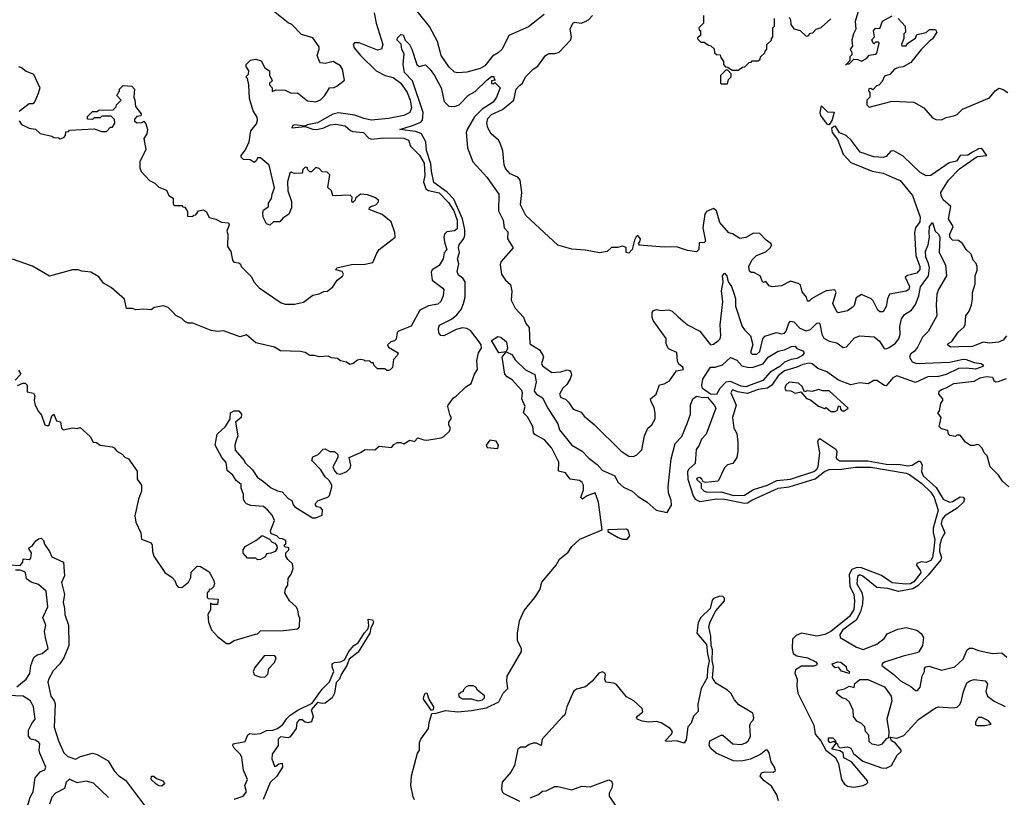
# Model space of a CAD drawing. Extents: x 2472589 to 2662339, y 701009 to 849030.
# Tile 256 of 256: x 2517932 to 2524322, y 794898 to 799947. Entities that reach past the tile are written whole.
import ezdxf

# ---------------------------------------------------------------- set-up
doc = ezdxf.new("R2010")
doc.units = 0

msp = doc.modelspace()

# ---------------------------------------------------------------- linework, layer by layer
at = {"layer": '0CON05XD'}
for points in [[(2523388.8, 800051.2), (2523354, 799935), (2523357.5, 799885), (2523342.5, 799855), (2523333.3, 799815), (2523337.5, 799775), (2523322.5, 799755), (2523332.5, 799735), (2523331.7, 799718.3), (2523320, 799705), (2523318.3, 799681.7), (2523299.5, 799660.5), (2523291.7, 799651.7), (2523299.5, 799660.5), (2523315, 799660), (2523345, 799690), (2523371.7, 799688.3), (2523395, 799677.5), (2523427.5, 799695), (2523445, 799717.5), (2523485, 799722.5), (2523495, 799730), (2523510, 799795), (2523505, 799800), (2523485, 799800), (2523475, 799790), (2523470, 799795), (2523463, 799817), (2523480, 799835), (2523472.5, 799875), (2523485, 799892.5), (2523515, 799890), (2523531.7, 799938.3), (2523595, 799972.5)], [(2517929.3, 799289.3), (2517945, 799267.5), (2517993.6, 799243.6), (2518036.1, 799236.1), (2518065, 799207.5), (2518141.7, 799191.7), (2518155, 799182.5), (2518185, 799180), (2518195, 799172.5), (2518218.3, 799181.7), (2518230, 799195), (2518231.7, 799218.3), (2518248.3, 799221.7), (2518255, 799230), (2518415, 799237.5), (2518465, 799220), (2518495, 799220), (2518521.7, 799248.3), (2518535, 799250), (2518550, 799275), (2518548.3, 799298.3), (2518525, 799320), (2518465, 799320), (2518455, 799310), (2518415, 799310), (2518405, 799300), (2518371.7, 799301.7), (2518371.7, 799318.3), (2518405, 799350), (2518435, 799350), (2518445, 799360), (2518538.3, 799361.7), (2518558.3, 799381.7), (2518560, 799395), (2518590, 799425), (2518562.5, 799455), (2518580, 799485), (2518580, 799495), (2518605, 799520), (2518660, 799515), (2518677.5, 799495), (2518672.5, 799445), (2518680, 799425), (2518683, 799383), (2518720, 799335), (2518718.3, 799321.7), (2518691.7, 799318.3), (2518678.3, 799301.7), (2518678.3, 799288.3), (2518695, 799277.5), (2518725, 799280), (2518738.3, 799288.3), (2518751.7, 799271.7), (2518762.5, 799235), (2518757.5, 799205), (2518737.5, 799175), (2518750, 799105), (2518712.5, 799025), (2518712.5, 798985), (2518721.7, 798961.7), (2518775, 798902.5), (2518810, 798885), (2518835, 798860), (2518885, 798840), (2518900, 798805), (2518928.3, 798788.3), (2518928.3, 798748.3), (2518935, 798740), (2518985, 798740), (2518991.7, 798731.7), (2519005, 798730), (2519021.7, 798701.7), (2519021.7, 798671.7), (2519055, 798670), (2519061.7, 798678.3), (2519075, 798680), (2519093.6, 798706.4), (2519125, 798712.5), (2519145, 798700), (2519161.7, 798661.7), (2519205, 798652.5), (2519243, 798633), (2519288.3, 798628.3), (2519292.5, 798615), (2519277.5, 798575), (2519282.5, 798555), (2519280, 798475), (2519301.7, 798441.7), (2519312.5, 798385), (2519323, 798373), (2519355, 798367.5), (2519365, 798360), (2519370, 798345), (2519435, 798280), (2519453.9, 798243.9), (2519487, 798207), (2519629.3, 798109.3), (2519655, 798100), (2519715, 798100), (2519775, 798113.3), (2519835, 798157.5), (2519875, 798167.5), (2519905, 798182.5), (2519930, 798185), (2519965, 798212.5), (2519992.5, 798255), (2520027.7, 798282.3), (2520033.3, 798295), (2520025, 798312.5), (2519983.6, 798323.6), (2519990, 798335), (2520085, 798356.7), (2520175, 798360), (2520225, 798370), (2520249.3, 798430.7), (2520266.1, 798453.9), (2520370, 798535), (2520367.5, 798565), (2520342.5, 798635), (2520285, 798682.5), (2520200, 798715), (2520201.7, 798728.3), (2520210, 798735), (2520242.5, 798745), (2520260, 798765), (2520260, 798775), (2520240.7, 798790.7), (2520189.3, 798809.3), (2520145, 798813.3), (2520111.7, 798788.3), (2520110, 798775), (2520095, 798760), (2520088.3, 798768.3), (2520090, 798795), (2520077, 798807), (2519965, 798802.5), (2519956.1, 798836.1), (2519933, 798857), (2519945, 798940), (2519927, 798957), (2519895, 798960), (2519875, 798980), (2519855, 798987.5), (2519825, 798960), (2519815, 798960), (2519801.7, 798971.7), (2519798.3, 798988.3), (2519785, 798990), (2519770, 798975), (2519765, 798950), (2519715, 798947.5), (2519695, 798957.5), (2519685, 798950), (2519671.2, 798895), (2519673.3, 798835), (2519696.1, 798766.1), (2519696.7, 798725), (2519680, 798685), (2519640.7, 798659.3), (2519620, 798635), (2519580, 798635), (2519555, 798613.3), (2519535, 798622.5), (2519512.5, 798665), (2519510, 798695), (2519515, 798710), (2519547.5, 798735), (2519547.5, 798755), (2519567.5, 798785), (2519570, 798815), (2519586.7, 798855), (2519551.7, 799001.7), (2519495, 799050), (2519475, 799050), (2519468.3, 799031.7), (2519455, 799020), (2519427, 799037), (2519385, 799040), (2519370, 799055), (2519370, 799065), (2519398.3, 799101.7), (2519422.5, 799155), (2519433.3, 799225), (2519468.3, 799271.7), (2519476.2, 799295), (2519473.3, 799315), (2519447.5, 799355), (2519423.3, 799435), (2519420, 799525), (2519410, 799565), (2519400, 799575), (2519417, 799593), (2519420, 799615), (2519403, 799643), (2519403, 799657), (2519430, 799685), (2519465, 799690), (2519499.3, 799679.3), (2519523.6, 799633.6), (2519552.5, 799615), (2519553.3, 799585), (2519570, 799555), (2519566.7, 799543.3), (2519553.9, 799536.1), (2519553.3, 799525), (2519570, 799505), (2519571.7, 799481.7), (2519595, 799492.5), (2519655, 799490), (2519695, 799470), (2519735, 799472.5), (2519800.7, 799420.7), (2519855, 799413.3), (2519885, 799427.5), (2519912.5, 799455), (2519942.5, 799505), (2519973, 799507), (2519990, 799515), (2520040, 799555), (2520026.7, 799625), (2520015, 799647.5), (2519966.4, 799676.4), (2519915, 799663.3), (2519885, 799667.5), (2519877.5, 799675), (2519863.3, 799715), (2519876.7, 799755), (2519875, 799770), (2519835, 799828.8), (2519761.7, 799851.7), (2519697.5, 799915), (2519675, 799926.7), (2519576.7, 800005)], [(2520232, 799992), (2520245.3, 799925), (2520288.2, 799785), (2520280.8, 799755), (2520255, 799749.1), (2520135, 799797.5), (2520105, 799797.5), (2520096.7, 799785), (2520102.5, 799765), (2520143.4, 799713.4), (2520244.7, 799614.7), (2520305, 799584.6), (2520355, 799571.5), (2520406.2, 799535), (2520446.6, 799475), (2520466.7, 799425), (2520474.5, 799375), (2520464.3, 799345), (2520425, 799324.6), (2520325, 799304.7), (2520215, 799294.7), (2520164.7, 799304.7), (2520107.4, 799327.4), (2520001.7, 799341.7), (2519965, 799334.6), (2519865, 799277.9), (2519800, 799265), (2519783.6, 799256.4), (2519715, 799263.3), (2519705, 799260), (2519697.5, 799245), (2519785, 799253.3), (2519835, 799235.7), (2519860, 799235), (2519905, 799243.8), (2519946.2, 799265), (2519985, 799269.7), (2520045, 799258.5), (2520078.2, 799228.2), (2520095, 799221.1), (2520163.8, 799215), (2520198.5, 799178.5), (2520215, 799170.6), (2520295, 799180.8), (2520425, 799177.2), (2520456.2, 799165), (2520469.2, 799125), (2520526.7, 799066.7), (2520556.4, 799015), (2520562.2, 798935), (2520551.8, 798895), (2520567.9, 798847.9), (2520585, 798838.9), (2520655, 798823.9), (2520715, 798760), (2520749.2, 798705), (2520771.8, 798645), (2520770.9, 798589.1), (2520755, 798576.4), (2520705, 798570), (2520688.6, 798555), (2520684.4, 798535), (2520688.5, 798505), (2520705, 798453.3), (2520687.5, 798432.5), (2520679.5, 798395), (2520655, 798351.2), (2520608, 798322), (2520602.3, 798307.7), (2520608.6, 798255), (2520678.8, 798205), (2520683.9, 798193.9), (2520680.8, 798155)], [(2521335, 799980.9), (2521235, 799899.5), (2521105.5, 799844.5), (2521064.3, 799755), (2521038.1, 799731.9), (2520999.7, 799710.3), (2520951.7, 799648.3), (2520920.3, 799629.7), (2520835, 799606.2), (2520775, 799601.2), (2520755, 799606.2), (2520718.7, 799638.7), (2520667.1, 799715), (2520642.9, 799805), (2520592.4, 799902.4), (2520512.6, 800002.6)], [(2524335, 797893.8), (2524315, 797865.8), (2524285, 797854.3), (2524225, 797845.8), (2524185, 797854.2), (2524115, 797824.3), (2524026.7, 797823.3), (2523971.7, 797821.7), (2523953.3, 797835), (2523957.5, 797845), (2523981.7, 797858.3), (2524021.2, 797918.8), (2524059.5, 797950.5), (2524067.5, 797965), (2524072.5, 798025), (2524094, 798055), (2524108, 798095), (2524116, 798135), (2524114.2, 798175), (2524133, 798233), (2524132.5, 798285), (2524145, 798320), (2524145.8, 798345), (2524138, 798365), (2524120, 798385), (2524106, 798425), (2524073.8, 798455), (2524050, 798495), (2524025, 798514.2), (2523985, 798516), (2523969.2, 798535), (2523967.1, 798555), (2523989.2, 798605), (2523960, 798655), (2523974, 798735), (2523925, 798778), (2523912.2, 798805), (2523910.6, 798825), (2523959.4, 798905), (2524030.7, 798979.3), (2524145, 799058.6), (2524207.5, 799065), (2524175, 799111.2), (2524155, 799108.1), (2524115, 799086.5), (2524085, 799066.9), (2524035, 799066.2), (2524011.8, 799028.2), (2523963.1, 799016.9), (2523845, 798936.2), (2523815, 798934.1), (2523776.7, 798955), (2523665, 799060), (2523605.5, 799095.5), (2523585, 799094), (2523555, 799058.6), (2523535, 799051.5), (2523475, 799056.7), (2523386.2, 799086.2), (2523327.8, 799165), (2523295, 799194.4), (2523253.1, 799213.1), (2523225.7, 799255.7), (2523215, 799254.2), (2523199.5, 799240.5), (2523204.3, 799215), (2523238.7, 799168.7), (2523275, 799073.1), (2523325, 799019.1), (2523465, 798963.3), (2523535, 798951.2), (2523594.4, 798925), (2523645, 798902.7), (2523725, 798806.1), (2523774.7, 798665), (2523772.7, 798635), (2523746.2, 798595), (2523739.6, 798565), (2523748.2, 798415), (2523774.4, 798345), (2523774.4, 798325), (2523755, 798301.4), (2523692.9, 798287.1), (2523678, 798275), (2523705.5, 798215), (2523702.5, 798195), (2523685, 798184.4), (2523576.7, 798165), (2523563.3, 798135), (2523556, 798085), (2523535, 798050), (2523515, 798050), (2523500.7, 798060.7), (2523470.7, 798120.7), (2523457.5, 798135), (2523395, 798162.5), (2523359.3, 798140.7), (2523347.7, 798092.3), (2523335, 798077.5), (2523305, 798057.5), (2523243.6, 798043.6), (2523235, 798050), (2523208, 798105), (2523230, 798175), (2523222.5, 798192.5), (2523165, 798186), (2523115, 798160), (2523070, 798135), (2523055, 798120), (2523045, 798120), (2523037.5, 798145), (2523010.5, 798180.5), (2522998.8, 798225), (2522985, 798233.8), (2522935, 798248.8), (2522875, 798220), (2522815, 798212.5), (2522795, 798220), (2522775, 798247.5), (2522755, 798240), (2522737.5, 798285), (2522696.4, 798306.4), (2522680, 798305), (2522667.5, 798315), (2522663.8, 798345), (2522684, 798385), (2522713.8, 798415), (2522775, 798440), (2522803.3, 798465), (2522812.5, 798485), (2522806.7, 798495), (2522776.7, 798515), (2522735, 798558.8), (2522695, 798561.2), (2522645, 798532), (2522606.4, 798526.4), (2522557.7, 798557.7), (2522535, 798563.8), (2522475, 798630), (2522454, 798705), (2522435, 798720.8), (2522389.4, 798700.6), (2522378.6, 798685), (2522365.9, 798595.9), (2522381.7, 798508.3), (2522375, 798500), (2522341.7, 798498.3), (2522340, 798455), (2522325, 798440), (2522265, 798447.5), (2522195, 798472.5), (2522115, 798470), (2521955, 798483.3), (2521947.5, 798495), (2521956.2, 798503.8), (2521960, 798525), (2521943.9, 798546.1), (2521932.7, 798537.3), (2521922.5, 798515), (2521906.2, 798455), (2521885, 798431.2), (2521867.5, 798435), (2521867, 798467), (2521845, 798477.5), (2521811.7, 798468.3), (2521773, 798467), (2521745, 798442.5), (2521695, 798433.3), (2521605, 798450), (2521515, 798456.2), (2521425, 798483.8), (2521216, 798675), (2521182.5, 798745), (2521190.6, 798825), (2521180.6, 798905), (2521165, 798924.2), (2521115, 798946), (2521085, 798980), (2521075.8, 799005), (2521068, 799095), (2521051.2, 799145), (2521038.8, 799165), (2520991.2, 799205), (2520970, 799245), (2520962.9, 799275), (2520971.1, 799305), (2520995, 799332.2), (2521065.8, 799364.2), (2521140, 799425), (2521154.5, 799495), (2521175, 799520.6), (2521195.3, 799534.7), (2521214.8, 799575.2), (2521265.3, 799624.7), (2521295.3, 799644.7), (2521344.3, 799715), (2521365, 799728.2), (2521405, 799727.8), (2521433.2, 799736.8), (2521507.5, 799815), (2521513.6, 799835), (2521504.8, 799885), (2521521.3, 799925), (2521535, 799931.1), (2521575, 799924.6), (2521605, 799936.1), (2521622.5, 799945), (2521648.9, 799975)], [(2522370, 799975), (2522370, 799925), (2522340, 799895), (2522341.7, 799881.7), (2522350, 799875), (2522350, 799845), (2522331.7, 799828.3), (2522331.7, 799821.7), (2522351.7, 799801.7), (2522375, 799800), (2522401.7, 799781.7), (2522418.3, 799778.3), (2522438.3, 799758.3), (2522441.7, 799731.7), (2522455, 799720), (2522478.3, 799718.3), (2522481.7, 799701.7), (2522500, 799675), (2522500, 799655), (2522511.7, 799641.7), (2522528.3, 799638.3), (2522555, 799620), (2522595, 799620), (2522621.7, 799638.3), (2522638.3, 799641.7), (2522665, 799670), (2522678.3, 799671.7), (2522685, 799680), (2522725, 799680), (2522738.3, 799691.7), (2522740, 799705), (2522768.3, 799731.7), (2522771.7, 799748.3), (2522780, 799755), (2522780, 799785), (2522810, 799815), (2522810, 799825), (2522820, 799835), (2522820, 799895), (2522830, 799905), (2522830, 799955)], [(2522925, 799962.5), (2522933.8, 799945), (2522936, 799915), (2522955, 799887.5), (2522996.1, 799876.1), (2523035, 799840), (2523048.3, 799841.7), (2523065, 799860), (2523078.3, 799861.7), (2523100, 799885), (2523133, 799897), (2523195, 799952.5)], [(2523632.5, 799955), (2523677.5, 799905), (2523680, 799865), (2523670, 799855), (2523670, 799825), (2523653.6, 799786.4), (2523657, 799777), (2523685, 799777.5), (2523696, 799794), (2523745, 799827.5), (2523755, 799850), (2523815, 799863.8), (2523837, 799883), (2523875, 799882.5), (2523883.3, 799865), (2523855, 799822.5), (2523833.9, 799806.1), (2523783.3, 799755), (2523715, 799670), (2523665, 799640), (2523635, 799636.7), (2523610, 799625), (2523578.3, 799591.7), (2523545, 799580), (2523530, 799545), (2523508.3, 799521.7), (2523491.7, 799518.3), (2523468.3, 799491.7), (2523455, 799500), (2523441.7, 799498.3), (2523440, 799485), (2523450, 799475), (2523450, 799445), (2523430, 799425), (2523430, 799395), (2523445, 799380), (2523595, 799417.5), (2523735, 799412.5), (2523800, 799375), (2523855, 799310), (2523878.3, 799298.3), (2523915, 799297.5), (2523945, 799312.5), (2523995, 799322.5), (2524015, 799332.5), (2524050, 799365), (2524225, 799440), (2524263.6, 799486.4), (2524288.3, 799501.7), (2524315, 799493.3), (2524345, 799473.8)], [(2519337.5, 797215), (2519327.5, 797185), (2519331.7, 797151.7), (2519390, 797085), (2519395, 797070), (2519442.5, 797025), (2519475, 796973.8), (2519506.1, 796956.1), (2519565, 796907.5), (2519605, 796887.5), (2519635, 796882.5), (2519675, 796837.5), (2519697.5, 796825), (2519706.7, 796796.7), (2519717.5, 796785), (2519833, 796713), (2519855, 796712.5), (2519895, 796730), (2519897.5, 796765), (2519885, 796780), (2519860, 796785), (2519852.5, 796795), (2519853, 796807), (2519870, 796825), (2519932.5, 796847.5), (2519943, 796857), (2519957.5, 796915), (2519957.5, 796925), (2519940, 796955), (2519915, 796980), (2519887.5, 797025), (2519827.5, 797085), (2519835, 797110), (2519870, 797125), (2519901.7, 797158.3), (2519915, 797160), (2519945, 797142.5), (2519975, 797143.3), (2519997.5, 797125), (2519996.2, 797105), (2519963.9, 797043.9), (2519975, 797017.5), (2519990.7, 797000.7), (2520015, 796996.7), (2520055, 797013.3), (2520076.2, 797035), (2520081.2, 797055), (2520070, 797105), (2520143.3, 797136.7), (2520175, 797157.5), (2520236.4, 797153.6), (2520265, 797177.5), (2520345, 797170), (2520360.7, 797189.3), (2520385, 797202.5), (2520405, 797202.5), (2520425, 797192.5), (2520463.6, 797216.4), (2520495, 797207.5), (2520517, 797233), (2520555, 797220), (2520575, 797216.2), (2520667, 797233), (2520685, 797240), (2520722.5, 797275), (2520727.5, 797295), (2520717.5, 797315), (2520717, 797333), (2520732.5, 797355), (2520732.5, 797365), (2520723, 797383), (2520710, 797435), (2520712.5, 797445), (2520747, 797493), (2520765, 797502.5), (2520827, 797563), (2520862.5, 797585), (2520883.3, 797645), (2520903.3, 797675), (2520899.2, 797735), (2520910, 797785), (2520929.2, 797815), (2520926.7, 797835), (2520913.3, 797855), (2520858.2, 797928.2), (2520835, 797942.5), (2520805, 797946), (2520765, 797936.2), (2520685, 797894.4), (2520665, 797896.2), (2520652, 797915), (2520649.2, 797945), (2520655.7, 797964.3), (2520735, 798003.5), (2520770.1, 798029.9), (2520796.7, 798065), (2520813.3, 798105), (2520822.2, 798145), (2520823.5, 798245), (2520807.9, 798267.9), (2520779.1, 798289.1), (2520771.7, 798311.7), (2520782.5, 798362.5), (2520772.9, 798395), (2520785.8, 798435), (2520779.4, 798465), (2520784.1, 798485.9), (2520814.3, 798525.7), (2520821.7, 798548.3), (2520821.9, 798585), (2520806.2, 798655), (2520750.7, 798780.7), (2520706.7, 798826.7), (2520620.7, 798890.7), (2520605, 798963.3), (2520601.4, 799011.4), (2520573, 799097), (2520567.5, 799155), (2520540, 799205), (2520531.2, 799211.2), (2520500.8, 799220.8), (2520400, 799235), (2520488.3, 799261.7), (2520535, 799282.5), (2520545.7, 799295), (2520551.5, 799345), (2520480.6, 799550.6), (2520428.8, 799605), (2520420, 799655), (2520426.7, 799725), (2520413, 799753), (2520407, 799787), (2520382.5, 799815), (2520385, 799830), (2520405, 799850), (2520421.7, 799848.3), (2520433.8, 799813.8), (2520461.2, 799785), (2520476.7, 799755), (2520510, 799655), (2520525, 799643.8), (2520565, 799653.3), (2520595, 799624), (2520625, 799583.8), (2520666.5, 799505), (2520686.9, 799415), (2520716.4, 799386.4), (2520753.5, 799383.5), (2520784.2, 799395), (2520845, 799456.9), (2520888.7, 799481.3), (2520965, 799556), (2520995, 799577.5), (2521008.3, 799578.3), (2521011.7, 799561.7), (2521020, 799555), (2520995, 799550), (2520993, 799533), (2521005, 799530), (2521015, 799540), (2521050, 799505), (2521026.9, 799445), (2521005, 799412.2), (2520933.8, 799366.2), (2520882.8, 799317.2), (2520835.6, 799235), (2520830.5, 799215), (2520838.6, 799115), (2520872, 799025), (2520964, 798924), (2521042, 798815), (2521038.4, 798705), (2521068.8, 798645), (2521076.2, 798596.2), (2521099.4, 798569.4), (2521098.8, 798525), (2521133.6, 798466.4), (2521054.4, 798375), (2521050.6, 798355), (2521059.4, 798295), (2521085, 798256.2), (2521117.1, 798227.1), (2521125.8, 798185), (2521122.5, 798125), (2521147.5, 798075), (2521202.5, 798015), (2521217.5, 797975), (2521237.7, 797947.7), (2521242.3, 797842.3), (2521305, 797803.8), (2521327.9, 797767.9), (2521331.4, 797755), (2521318.1, 797715), (2521325, 797699.2), (2521385, 797655.6), (2521445, 797661.4), (2521485, 797674), (2521499.7, 797669.7), (2521509.1, 797659.1), (2521512.3, 797642.3), (2521504.2, 797615), (2521482.2, 797577.8), (2521457.5, 797555), (2521436.2, 797515), (2521445, 797493.3), (2521475, 797483.8), (2521493.3, 797463.3), (2521525, 797418.8), (2521575, 797399.2), (2521595, 797374), (2521659.7, 797319.7), (2521836.2, 797145), (2521886.1, 797113.9), (2521915, 797112), (2521937.3, 797122.7), (2521968.8, 797155), (2521986.7, 797245), (2522007.5, 797295), (2522035, 797317.5), (2522056.7, 797355), (2522057, 797393), (2522049.3, 797429.3), (2522030, 797465), (2522026.7, 797485), (2522063.6, 797516.4), (2522084.1, 797575.9), (2522115, 797583.8), (2522148.3, 797601.7), (2522195, 797667.5), (2522240, 797675), (2522235, 797690), (2522210.7, 797710.7), (2522200.5, 797730.5), (2522195.6, 797785.6), (2522147.3, 797807.3), (2522137.3, 797817.3), (2522128, 797845), (2522127.9, 797877.9), (2522043.3, 797995), (2522035.6, 798015), (2522036, 798045), (2522045, 798058.8), (2522064.2, 798065.8), (2522095, 798060), (2522145, 798063.1), (2522165.5, 798055.5), (2522205, 798017.5), (2522265, 797966.7), (2522345, 797923.8), (2522415, 797836.2), (2522435, 797840), (2522468, 797865), (2522476.9, 797875), (2522482.5, 797897.5), (2522478.9, 797965), (2522494.1, 798115), (2522487, 798187), (2522497.1, 798245), (2522493.2, 798285), (2522505, 798301.2), (2522521.4, 798285), (2522530.6, 798245), (2522550.9, 798215), (2522569.6, 798165), (2522576.6, 798135), (2522577, 798087), (2522621.5, 797955), (2522635, 797932.9), (2522674.4, 797894.4), (2522689.2, 797835), (2522676.2, 797795), (2522676.7, 797785), (2522685.9, 797775.9), (2522715, 797774.4), (2522735, 797792), (2522755.6, 797874.4), (2522768.3, 797891.7), (2522844.1, 797915.9), (2522875, 797907.5), (2522895, 797912.5), (2522905.8, 797925), (2522922.7, 797977.3), (2522935, 797989.2), (2522955, 797985.7), (2522995.3, 797945.3), (2523035, 797928), (2523065, 797936.6), (2523105, 797976.9), (2523118.5, 797978.5), (2523125, 797973.3), (2523136.7, 797905), (2523149.5, 797879.5), (2523185, 797859.1), (2523235, 797849.1), (2523275, 797818.2), (2523296.8, 797823.2), (2523349.3, 797880.7), (2523385, 797893.6), (2523477.3, 797887.3), (2523510.9, 797860.9), (2523543.1, 797813.1), (2523555, 797810), (2523575, 797819.6), (2523615, 797847.5), (2523637.6, 797875), (2523646.7, 797905), (2523644.7, 797955), (2523654.6, 798005.4), (2523675, 798033.1), (2523718.7, 798061.3), (2523745, 798097.5), (2523766.8, 798153.2), (2523778.3, 798211.7), (2523830.7, 798285), (2523836.5, 798336.5), (2523830.8, 798365), (2523812.1, 798405), (2523811.1, 798445), (2523827.1, 798485), (2523835.8, 798535), (2523834.2, 798565), (2523836.2, 798605), (2523855, 798630), (2523872.5, 798575), (2523895, 798553.8), (2523904.3, 798535), (2523900, 798435), (2523940.8, 798355), (2523945.9, 798285), (2523893.6, 798195), (2523884.4, 798165), (2523880, 798095), (2523884.5, 798025), (2523827.7, 797922.3), (2523790.6, 797885), (2523759.2, 797820.8), (2523738.8, 797795), (2523712.7, 797775), (2523706.2, 797755), (2523724.4, 797725), (2523755, 797714.2), (2523966.2, 797723.8), (2524055, 797742.9), (2524075, 797741.2), (2524125, 797721.4), (2524172.5, 797715), (2524186.7, 797705), (2524183.3, 797695), (2524135, 797678.1), (2524074.6, 797684.6), (2524025, 797682.3), (2523945, 797643.1), (2523895, 797630.7), (2523825, 797628.4), (2523745, 797591.8), (2523625, 797634.6), (2523597.3, 797622.7), (2523555, 797570.6), (2523545, 797571.1), (2523493.9, 797603.9), (2523475, 797603.8), (2523437.3, 797582.7), (2523385, 797589.5), (2523325, 797577.1), (2523245, 797607.6), (2523171, 797661), (2523112, 797682), (2523075, 797713.3), (2523055, 797716.1), (2523015, 797708.9), (2522975, 797690.8), (2522895, 797668), (2522853.7, 797635), (2522813.9, 797575), (2522785.6, 797554.4), (2522723.4, 797546.6), (2522655, 797520.7), (2522591.1, 797531.1), (2522565, 797542.2), (2522555, 797540.8), (2522546.9, 797525), (2522581.4, 797445), (2522557.5, 797365), (2522566.7, 797295), (2522585, 797260), (2522593.3, 797205), (2522593.3, 797145), (2522586.4, 797103.6), (2522560, 797065), (2522525, 797057.5), (2522505, 797037.5), (2522465, 796950), (2522382, 796942), (2522366.7, 796946.7), (2522358, 796965), (2522345, 796974.2), (2522329.1, 796970.9), (2522325, 796964), (2522353.8, 796935), (2522355.6, 796905), (2522375, 796885.6), (2522395, 796878.9), (2522485, 796880.7), (2522565, 796858.6), (2522635, 796860), (2522694, 796896), (2522785, 796925.4), (2522845, 796954.7), (2522935, 796963.1), (2523085.8, 797014.2), (2523105, 797029.6), (2523114, 797046), (2523124, 797134), (2523112.4, 797207.6), (2523115, 797222.5), (2523125, 797228), (2523228.5, 797158.5), (2523234.5, 797144.5), (2523230.8, 797105), (2523235, 797094.4), (2523253.6, 797083.6), (2523435, 797082.7), (2523555, 797061.9), (2523645, 797059.8), (2523695, 797050.2), (2523724.3, 797055.7), (2523765, 797080.8), (2523775, 797080), (2523787.9, 797057.9), (2523785.3, 797014.7), (2523795.3, 796985), (2523880.3, 796910.3), (2523924.8, 796834.8), (2523965, 796815.4), (2523985, 796818.8), (2524035, 796850.3), (2524055, 796847.5), (2524062.7, 796835), (2524056.5, 796815), (2524015.8, 796775), (2523935, 796726.8), (2523918, 796705), (2523912.9, 796672.9), (2523935.4, 796615), (2523915, 796577.5), (2523903.3, 796536.7), (2523900.7, 796495), (2523913.4, 796455), (2523908.7, 796441.3), (2523828.6, 796341.4), (2523759.5, 796270.5), (2523728.9, 796251.1), (2523635, 796235.3), (2523565, 796253.2), (2523495, 796261.5), (2523404.3, 796335), (2523385, 796342.7), (2523368.5, 796331.5), (2523364.8, 796284.8), (2523397.6, 796227.6), (2523403.6, 796196.4), (2523401.2, 796155), (2523387.6, 796102.4), (2523360.9, 796049.1), (2523273.1, 795985), (2523254.4, 795955), (2523256.2, 795935), (2523362.4, 795872.4), (2523405, 795858.2), (2523495, 795892.9), (2523541.2, 795928.8), (2523561.2, 795958.8), (2523630.7, 795990.7)], [(2517925, 799642.5), (2517945, 799637.5), (2517975, 799612.5), (2518023, 799593), (2518062.5, 799505), (2518053, 799467), (2518030, 799415), (2518018.3, 799401.7), (2517995, 799400), (2517929.3, 799350.7)], [(2522525, 799530), (2522531.7, 799558.3), (2522550, 799575), (2522550, 799595), (2522528.3, 799618.3), (2522515, 799620), (2522480, 799585), (2522480, 799535), (2522485, 799530), (2522525, 799530)], [(2523185, 799263.8), (2523175, 799266.7), (2523130, 799325), (2523126, 799345), (2523135, 799387.5), (2523175, 799348.8), (2523216.7, 799346.7), (2523205, 799297.5), (2523185, 799263.8)], [(2520680.8, 798155), (2520665, 798117.5), (2520645, 798100), (2520585, 798089.2), (2520528.3, 798061.7), (2520473, 797957), (2520390, 797925), (2520383, 797917), (2520376.1, 797873.9), (2520365, 797862.5), (2520340, 797855), (2520320, 797835), (2520325, 797820), (2520387.5, 797785), (2520385, 797770), (2520358.3, 797741.7), (2520350.7, 797689.3), (2520336.4, 797673.6), (2520325, 797670), (2520315, 797670), (2520305, 797680), (2520255, 797680), (2520230, 797705), (2520228.3, 797718.3), (2520215, 797720), (2520201.7, 797731.7), (2520175, 797730), (2520167, 797737), (2520145, 797740), (2520125, 797736.7), (2520096.1, 797713.9), (2520075, 797707.5), (2520053.3, 797723.3), (2520015, 797732.5), (2519995, 797747.5), (2519955, 797752.5), (2519935, 797762.5), (2519875, 797757.5), (2519845, 797767.5), (2519815, 797767.5), (2519785, 797786.7), (2519755, 797793.8), (2519625, 797796.7), (2519585, 797820), (2519465, 797848.8), (2519405, 797900), (2519363, 797887), (2519255, 797926.7), (2519215, 797923.3), (2519175, 797930), (2519055, 797977.5), (2519025, 797977.5), (2519005, 797987.5), (2518985, 798007.5), (2518945, 798027.5), (2518927.5, 798045), (2518895, 798077.5), (2518865, 798090), (2518805, 798077.5), (2518785, 798062.5), (2518735, 798067.5), (2518687, 798063), (2518665, 798072.5), (2518625, 798072.5), (2518613, 798133), (2518525, 798207.5), (2518477, 798237), (2518445, 798277.5), (2518395, 798307.5), (2518335, 798313.3), (2518313, 798323), (2518275, 798322.5), (2518125, 798282), (2518015, 798347.5), (2517885, 798392.9)], [(2520495, 794882.7), (2520485, 794902), (2520470.6, 794975), (2520475, 795037.5), (2520514.5, 795185), (2520527.5, 795205), (2520526.9, 795255), (2520534.6, 795275), (2520585.6, 795345), (2520589.1, 795385), (2520607.3, 795442.7), (2520635, 795444.4), (2520695, 795462.8), (2520775, 795454.2), (2520865, 795461.2), (2520960.8, 795479.2), (2521042.1, 795517.9), (2521069.2, 795575), (2521100, 795605), (2521092.5, 795652.5), (2521096.4, 795685), (2521189.5, 795845), (2521189.5, 795865), (2521163.6, 795915), (2521162.3, 795965), (2521176.4, 796045), (2521205, 796111.8), (2521274.2, 796195), (2521308.2, 796245), (2521320.7, 796295), (2521414, 796405), (2521435, 796445.4), (2521490.5, 796489.5), (2521515, 796526.8), (2521566.9, 796575), (2521712.5, 796635), (2521689.1, 796815), (2521667.5, 796875), (2521613.8, 796856.2), (2521596.2, 796843.8), (2521583.8, 796833.8), (2521574.3, 796844.3), (2521591.1, 796895), (2521590.8, 796925), (2521582.2, 796942.2), (2521565, 796954.5), (2521505, 796964.6), (2521475, 797004.6), (2521428, 797015), (2521430.6, 797075), (2521384.5, 797164.5), (2521338.3, 797218.3), (2521274.5, 797254.5), (2521265.8, 797265), (2521262.5, 797305), (2521228.5, 797368.5), (2521202, 797395), (2521211.9, 797435), (2521190, 797485), (2521194.3, 797525), (2521190.3, 797540.3), (2521128.3, 797608.3), (2521095, 797628), (2521080, 797645), (2521063.8, 797756.2), (2521090, 797790), (2521042.5, 797785), (2520993.8, 797865), (2521035, 797891.2), (2521055, 797886.2), (2521091.2, 797855), (2521098, 797815), (2521090, 797790), (2521125, 797774), (2521148.6, 797738.6), (2521214, 797674), (2521275, 797642.5), (2521283.8, 797595), (2521270, 797535), (2521285, 797516.7), (2521325, 797492.5), (2521359.2, 797425), (2521424.2, 797324.2), (2521435.8, 797285), (2521515.6, 797185), (2521582, 797145), (2521625, 797100.8), (2521679.8, 797059.8), (2521712.5, 797022.5), (2521795, 796986.5), (2521814.6, 796945), (2521851, 796911), (2521907.5, 796885), (2521945, 796851.5), (2522005, 796815.4), (2522063.6, 796763.6), (2522135, 796746.7), (2522161.8, 796795), (2522160.4, 796825), (2522142.3, 796875), (2522141.2, 796915), (2522158.9, 797095), (2522186.7, 797195), (2522229.7, 797240.3), (2522263.8, 797325), (2522284.3, 797385), (2522286.2, 797445), (2522300, 797485), (2522325, 797503.1), (2522365, 797494.5), (2522395.3, 797495.3), (2522439.4, 797445), (2522449.5, 797425), (2522387.7, 797255), (2522356.2, 797223.8), (2522341.2, 797185), (2522322.7, 797157.3), (2522315.2, 797064.8), (2522275, 797028.8), (2522266.9, 797013.1), (2522268.6, 796965), (2522303.3, 796855), (2522315, 796833.3), (2522345, 796818.9), (2522455, 796837.1), (2522505, 796833.8), (2522635, 796807.2), (2522655, 796810.4), (2522682.3, 796827.7)], [(2522455, 797513.3), (2522416, 797516), (2522363.1, 797553.1), (2522358.3, 797571.7), (2522365, 797612.5), (2522415, 797690), (2522445, 797691.2), (2522492.9, 797707.1), (2522545, 797753.3), (2522585, 797736.7), (2522619.5, 797699.5), (2522655, 797690), (2522685, 797689.5), (2522757, 797713), (2522788.8, 797755), (2522853.3, 797795), (2522895, 797803.3), (2522940, 797825), (2522965, 797826.7), (2522975, 797812.5), (2523015, 797796.7), (2523022.5, 797785), (2523013, 797767), (2522975, 797748), (2522938.6, 797741.4), (2522895.5, 797724.5), (2522864, 797695), (2522802.4, 797657.6), (2522755, 797604.5), (2522645, 797562.8), (2522615, 797567.9), (2522545, 797597.7), (2522515.4, 797594.6), (2522476.7, 797553.3), (2522455, 797513.3)], [(2517925, 797672.5), (2517940, 797645), (2517902.5, 797607.5)], [(2524350, 796915), (2524310.7, 796950.7), (2524285, 796990), (2524230, 797045), (2524210, 797115), (2524190, 797135), (2524177.5, 797165), (2524156.4, 797186.4), (2524145, 797190), (2524125, 797182.5), (2524103, 797183), (2524070, 797205), (2524035, 797250), (2524015, 797250), (2524005, 797240), (2523968.3, 797248.3), (2523960, 797255), (2523955, 797280), (2523915, 797290), (2523900, 797305), (2523912.5, 797365), (2523890, 797395), (2523901.7, 797408.3), (2523910, 797455), (2523922.5, 797475), (2523922.5, 797485), (2523897.5, 797515), (2523900, 797535), (2523913, 797547), (2523945, 797557.5), (2523994.4, 797585.6), (2524125, 797600.5), (2524165, 797621.1), (2524205, 797629.5), (2524245, 797625.8), (2524253.6, 797603.6), (2524265.6, 797595.6), (2524285, 797597.5), (2524335, 797617.5)], [(2517918.8, 797571.2), (2517953, 797587), (2517967, 797587), (2517980, 797575), (2517980.7, 797530.7), (2518023, 797523), (2518030, 797505), (2518026.7, 797475), (2518033.3, 797445), (2518053.9, 797403.9), (2518075, 797380), (2518095, 797317.5), (2518115, 797310), (2518123, 797317), (2518141.9, 797375), (2518155, 797386.2), (2518171.7, 797341.7), (2518196.4, 797336.4), (2518203.8, 797295), (2518214, 797284), (2518275, 797296.7), (2518305, 797292.5), (2518325, 797300), (2518390, 797240), (2518410, 797205), (2518431.7, 797201.7), (2518455, 797183.8), (2518533, 797173), (2518545, 797167.5), (2518562.5, 797145), (2518597.3, 797127.3), (2518615, 797107.5), (2518637.5, 797095), (2518695.8, 797015.8), (2518694.2, 796965), (2518722.5, 796925), (2518722.5, 796885), (2518704, 796835), (2518678.8, 796725), (2518686.2, 796685), (2518718.8, 796615), (2518723.8, 796575), (2518785, 796550), (2518792.5, 796535), (2518793.8, 796495), (2518803.3, 796465), (2518875, 796357.5), (2518922.5, 796325), (2518940, 796305), (2518950, 796275), (2518961.7, 796261.7), (2518985, 796260), (2519027.5, 796295), (2519042.5, 796325), (2519045, 796360), (2519085, 796400), (2519105, 796397.5), (2519163, 796363), (2519192.5, 796305), (2519196.7, 796285), (2519190, 796265), (2519175, 796250), (2519161.7, 796248.3), (2519160, 796235), (2519150, 796225), (2519150, 796195), (2519155, 796190), (2519220, 796185), (2519215, 796150), (2519185, 796150), (2519171.7, 796158.3), (2519170, 796115), (2519152.5, 796085), (2519157.5, 796035), (2519177.5, 795985), (2519215, 795942.5), (2519275, 795897.5), (2519295, 795897.5), (2519325, 795917.5), (2519463.3, 795956.7), (2519475, 795960), (2519495, 795980), (2519645, 795982.5), (2519737, 795993), (2519747.5, 796005), (2519750, 796065), (2519743, 796073), (2519737.5, 796115), (2519727.5, 796135), (2519682.5, 796175), (2519652.5, 796225), (2519658.3, 796251.7), (2519672.5, 796275), (2519675, 796320), (2519693.3, 796346.7), (2519707.5, 796385), (2519702.5, 796415), (2519672.3, 796442.3), (2519660, 796465), (2519660, 796485), (2519680, 796505), (2519678.3, 796518.3), (2519650, 796525), (2519651.7, 796538.3), (2519660, 796545), (2519660, 796565), (2519637, 796577), (2519618.3, 796578.3), (2519600, 796595), (2519565, 796610), (2519560.7, 796629.3), (2519586, 796695), (2519570.5, 796730.5), (2519540, 796765), (2519515, 796785.7), (2519433.1, 796793.1), (2519405, 796803.8), (2519393.3, 796815), (2519383.9, 796833.9), (2519383.8, 796865), (2519370, 796905), (2519368.6, 796928.6), (2519336.2, 796955), (2519315, 796990), (2519279.3, 797019.3), (2519271.7, 797071.7), (2519243.9, 797103.9), (2519200, 797185), (2519213, 797257), (2519267.5, 797305), (2519297.5, 797355), (2519300, 797395), (2519325, 797407.5), (2519355, 797407.5), (2519372.5, 797385), (2519370, 797365), (2519332.5, 797335), (2519347.5, 797245), (2519337.5, 797215)], [(2523225, 797402.5), (2523238.3, 797411.7), (2523245, 797440), (2523257.5, 797435), (2523258.3, 797418.3), (2523268.3, 797408.3), (2523285, 797407.5), (2523307.5, 797425), (2523185, 797536.7), (2523145, 797537.5), (2523115, 797546.7), (2523075, 797532.5), (2523045, 797537.5), (2523025, 797530), (2523010, 797565), (2522986.4, 797586.4), (2522925, 797593.3), (2522903.8, 797575), (2522897.5, 797555), (2522905, 797540), (2522937, 797537), (2522965, 797522.5), (2523001.7, 797531.7), (2523037, 797487), (2523065, 797480), (2523115, 797437.5), (2523155, 797423.3), (2523165, 797430), (2523195, 797402.5), (2523225, 797402.5)], [(2521035, 797162.5), (2521040, 797185), (2521025, 797210), (2520983, 797217), (2520960, 797185), (2520965, 797170), (2521035, 797162.5)], [(2522682.3, 796827.7), (2522855, 796905.3), (2522926.5, 796913.5), (2523095, 796966.7), (2523155, 797013.8), (2523185, 797026.8), (2523265, 797028.9), (2523355, 797041.1), (2523455, 797041.7), (2523685, 797002.9), (2523706.9, 796995), (2523787.3, 796935), (2523845, 796880), (2523866.6, 796845), (2523892.9, 796762.9), (2523859.6, 796645), (2523859.1, 796615), (2523870.8, 796575), (2523863.3, 796513.3), (2523856.5, 796455), (2523845, 796435.6), (2523815, 796423.3), (2523785, 796427.5), (2523753.3, 796416.7), (2523752.5, 796405), (2523778.6, 796368.6), (2523780, 796355), (2523735, 796298.2), (2523712.9, 796285), (2523681.9, 796281.9), (2523595, 796290), (2523525, 796337.8), (2523395, 796388.4), (2523365, 796391.4), (2523331.8, 796378.2), (2523315.3, 796345), (2523318.7, 796268.7), (2523345.3, 796215), (2523350, 796175), (2523345, 796118.6), (2523318.1, 796071.9), (2523196.2, 795975), (2523158.1, 795955), (2523105, 795943.9), (2523005, 795963.8), (2522970.3, 795949.7), (2522947.2, 795925), (2522944.7, 795864.7), (2522952.5, 795832.5), (2522975, 795817.5), (2523044.4, 795804.4), (2523099.1, 795779.1), (2523106.7, 795765), (2523103.6, 795756.4), (2523085, 795750), (2523005, 795749.2), (2522967.5, 795725), (2522961.5, 795705), (2522976.5, 795665), (2522975, 795620), (2522982.3, 795575), (2523085.9, 795365.9), (2523095, 795307.5), (2523130, 795265), (2523162.5, 795205), (2523227, 795157), (2523245.7, 795115.7), (2523266.2, 795015), (2523285, 794984.4), (2523305, 794970), (2523345, 794964.6), (2523406.2, 794975), (2523427.5, 794985), (2523435.8, 794995), (2523434.2, 795005), (2523329.3, 795129.3), (2523280, 795155), (2523276.4, 795186.4), (2523255, 795200), (2523201.7, 795211.7), (2523230, 795250), (2523215, 795260), (2523191.7, 795251.7), (2523180, 795265), (2523180, 795285), (2523210, 795285), (2523225, 795270), (2523230, 795250), (2523240, 795245), (2523241.7, 795231.7), (2523255, 795220), (2523305, 795226.7), (2523325, 795217.5), (2523343.8, 795183.8), (2523402.9, 795132.9), (2523525, 795089.4), (2523555, 795088.6), (2523590, 795105), (2523627, 795173), (2523652.5, 795195), (2523652.5, 795205), (2523615, 795250), (2523590, 795265), (2523581.7, 795288.3), (2523625, 795282.5), (2523670.5, 795299.5), (2523765, 795402.9), (2523875, 795480), (2523895, 795485.8), (2523985, 795479.4), (2524015.5, 795484.5), (2524031.1, 795498.9), (2524040.9, 795519.1), (2524055.8, 795585), (2524079.3, 795640.7), (2524097.5, 795655), (2524126.1, 795663.9), (2524196.7, 795655), (2524213.3, 795635), (2524202.5, 795585), (2524212.5, 795555), (2524255, 795522), (2524327.3, 795487.3)], [(2521845, 796573.6), (2521875, 796574.5), (2521890.8, 796595), (2521879.8, 796629.8), (2521870, 796640), (2521750, 796635), (2521750, 796625), (2521815, 796584.6), (2521845, 796573.6)], [(2517865, 796407.5), (2517935, 796402.5), (2517952.5, 796425), (2517955, 796447.5), (2517995, 796442.5), (2518005, 796450), (2518010, 796485), (2517990, 796515), (2518016.4, 796533.6), (2518037, 796563), (2518055, 796577.5), (2518071.7, 796581.7), (2518087.5, 796565), (2518093, 796543), (2518126.7, 796495), (2518140.5, 796460.5), (2518216.2, 796425), (2518223, 796337), (2518203, 796293), (2518222.5, 796215), (2518214, 796165), (2518223.8, 796125), (2518224.4, 796084.4), (2518248.6, 796015), (2518251.8, 795885), (2518220, 795805), (2518192.9, 795765), (2518150, 795720), (2518121.4, 795668.6), (2518115.5, 795645), (2518135, 795556.2), (2518156.5, 795525), (2518162.7, 795505), (2518156.2, 795353.8), (2518183.3, 795265), (2518217.9, 795187.9), (2518245, 795163.8), (2518295, 795146.2), (2518326.9, 795163.1), (2518405, 795185.6), (2518435, 795176.7), (2518506.1, 795136.1), (2518545, 795071.2), (2518575, 795038.8), (2518619.7, 795009.7), (2518690, 794915), (2518745, 794843.8)], [(2519475, 796440), (2519465, 796450), (2519411.7, 796451.7), (2519383, 796483), (2519383.3, 796505), (2519395, 796527.5), (2519465, 796566.7), (2519505, 796597.5), (2519553.8, 796573.8), (2519570, 796555), (2519588.3, 796548.3), (2519601.7, 796531.7), (2519602.5, 796515), (2519590, 796495), (2519565, 796482.5), (2519535, 796480), (2519525, 796460), (2519495, 796442.5), (2519475, 796440)], [(2517915, 795615.8), (2517974.3, 795665.7), (2517997.3, 795702.7), (2518005.7, 795755), (2518024.5, 795805.5), (2518045, 795824), (2518078.3, 795831.7), (2518116.7, 795865), (2518100.8, 795935), (2518094.3, 795975), (2518102, 796015), (2518082.9, 796065), (2518115.7, 796135), (2518105, 796237.5), (2518055, 796280), (2518006.1, 796296.1), (2517976.1, 796316.1), (2517970, 796355), (2517960, 796365), (2517935, 796372.5), (2517905, 796372.5)], [(2522856.1, 794875), (2522845, 794913.8), (2522811.7, 794971.7), (2522763.3, 795005), (2522737.5, 795035), (2522745, 795056.7), (2522767, 795063), (2522825, 795062.5), (2522837.3, 795072.7), (2522830.6, 795095), (2522809.1, 795129.1), (2522795, 795186.2), (2522785, 795204.2), (2522775, 795204), (2522742.1, 795177.9), (2522675, 795146), (2522625.6, 795134.4), (2522583, 795133), (2522565, 795135.8), (2522452.5, 795185), (2522417.5, 795215), (2522407.5, 795235), (2522410, 795265), (2522485, 795302.5), (2522495, 795302.5), (2522560, 795245), (2522615, 795241.2), (2522645, 795251.2), (2522662.3, 795267.7), (2522673.8, 795295), (2522670, 795365), (2522676.4, 795383.6), (2522691.7, 795398.3), (2522696.9, 795415), (2522688.9, 795445), (2522599.6, 795499.6), (2522571.5, 795531.5), (2522546.5, 795575), (2522524.4, 795595), (2522448.8, 795638.8), (2522427.1, 795675), (2522434.2, 795745), (2522427, 795787), (2522427.5, 795855), (2522419.2, 795885), (2522418.2, 795945), (2522403.9, 796006.1), (2522412, 796038), (2522450.1, 796109.9), (2522506.9, 796175), (2522505, 796191.2), (2522495, 796202.9), (2522475, 796204.3), (2522435, 796188.9), (2522425, 796179.4), (2522413.1, 796125), (2522353.3, 796065), (2522335, 796032.5), (2522325.6, 795965), (2522389.5, 795889.5), (2522395, 795830), (2522406.2, 795785), (2522395, 795730), (2522392.5, 795675), (2522355.6, 795605), (2522333.5, 795503.5), (2522334.4, 795455.6), (2522305.8, 795425), (2522290, 795380), (2522268.8, 795355), (2522258.1, 795271.9), (2522245, 795250), (2522195, 795264.4), (2522135, 795260), (2522120, 795265), (2522161.1, 795308.9), (2522168, 795325), (2522153.8, 795345), (2522095, 795382.5), (2522065, 795389.6), (2522015, 795386.8), (2521971.9, 795391.9), (2521940, 795405), (2521935.8, 795415), (2521940.8, 795425), (2521975.6, 795454.4), (2521970.8, 795475), (2521917.1, 795525), (2521870.3, 795550.3), (2521802.2, 795632.2), (2521785, 795640.6), (2521735.8, 795645.8), (2521730, 795665), (2521734.3, 795695), (2521729.2, 795705), (2521715, 795712.2), (2521691.4, 795705), (2521647.8, 795652.2), (2521605, 795616.2), (2521545, 795600.8), (2521526, 795585), (2521481.9, 795485), (2521470, 795435), (2521452.1, 795417.9), (2521321.9, 795275), (2521315.6, 795234.4), (2521285, 795249.1), (2521265, 795250.9), (2521237.6, 795242.4), (2521215, 795223.8), (2521185, 795224.3), (2521165, 795210), (2521143.3, 795105), (2521118.8, 795061.2), (2521063.3, 794996.7), (2521059.6, 794955), (2521064.1, 794934.1), (2521075, 794923.3), (2521175, 794873.1)], [(2519325, 794886.5), (2519383.1, 794906.9), (2519404.6, 794935), (2519393.8, 794975), (2519411.1, 795015), (2519384.7, 795075), (2519375, 795156), (2519365.7, 795175.7), (2519325, 795217.1), (2519315.6, 795235), (2519318, 795245), (2519395, 795261.2), (2519412.5, 795305), (2519425, 795313.3), (2519455, 795308.6), (2519495, 795312.5), (2519535, 795332.5), (2519575, 795333.5), (2519605.3, 795344.7), (2519639.5, 795370.5), (2519665, 795410), (2519688.6, 795431.4), (2519738, 795465), (2519829.7, 795510.3), (2519895, 795600), (2519942.2, 795647.8), (2519971.4, 795715), (2519960.6, 795745), (2519960.8, 795765), (2519975, 795774.3), (2520015, 795778.2), (2520039.1, 795790.9), (2520067.8, 795845), (2520101.8, 795885), (2520127.9, 795902.1), (2520168.1, 795965), (2520190.9, 795989.1), (2520198, 796012), (2520194.4, 796055.6), (2520221.7, 796051.7), (2520227.5, 796037.5), (2520225, 796022.5), (2520212, 795998), (2520205, 795963.3), (2520128.7, 795841.3), (2520070.8, 795795), (2520055, 795753.8), (2520018.6, 795695), (2520008.8, 795665), (2519986.1, 795643.9), (2519975.5, 795575), (2519960.5, 795545), (2519915, 795510), (2519895, 795507.3), (2519865, 795513.5), (2519824.2, 795465.8), (2519836.9, 795425), (2519825, 795388.6), (2519801.7, 795381.7), (2519785.6, 795385.6), (2519765, 795402), (2519745, 795402), (2519731.4, 795385), (2519725.5, 795345), (2519688.2, 795291.8), (2519675, 795285.6), (2519625, 795290.8), (2519609.2, 795275), (2519608.8, 795235), (2519571.8, 795178.2), (2519568, 795148), (2519585, 795101.2), (2519595, 795100), (2519615, 795115.8), (2519635, 795120), (2519636.9, 795095), (2519600, 795035), (2519557.7, 794995), (2519512.5, 794885)], [(2523630.7, 795990.7), (2523685, 796001.2), (2523755, 795983.3), (2523783, 795963), (2523797.5, 795935), (2523790, 795885), (2523766.1, 795843.9), (2523753.6, 795836.4), (2523665, 795815.8), (2523545, 795775.6), (2523528, 795765), (2523527.1, 795755), (2523605, 795696.7), (2523648.1, 795655), (2523715, 795618.8), (2523745, 795591.2), (2523758.3, 795591.7), (2523775.8, 795614.2), (2523788, 795685), (2523803.3, 795715), (2523803.3, 795735), (2523812.5, 795745), (2523835, 795750), (2523915, 795723.3), (2524000, 795745), (2524054.5, 795795.5), (2524081.4, 795855), (2524095, 795866.9), (2524115, 795866.9), (2524155, 795851.4), (2524245, 795832.2), (2524305, 795837.5), (2524339.1, 795809.1)], [(2519495, 795677.5), (2519525, 795680), (2519541.7, 795698.3), (2519550, 795735), (2519587, 795773), (2519597.5, 795805), (2519587.5, 795817.5), (2519521.7, 795818.3), (2519458.3, 795741.7), (2519447.5, 795715), (2519453.6, 795693.6), (2519495, 795677.5)], [(2523315, 795702.5), (2523265, 795717.5), (2523245, 795742.5), (2523225, 795740), (2523210.7, 795750.7), (2523203.9, 795766.1), (2523242.3, 795777.7), (2523260, 795775), (2523295, 795746.7), (2523297.5, 795727.5), (2523317.5, 795715), (2523315, 795702.5)], [(2523505, 795233.8), (2523465, 795243.3), (2523445, 795260), (2523441.7, 795301.7), (2523420, 795325), (2523416.7, 795355), (2523395, 795377.5), (2523365, 795393.3), (2523343.9, 795423.9), (2523340, 795465), (2523316.1, 795516.1), (2523296.1, 795536.1), (2523267.5, 795545), (2523230, 795575), (2523246.4, 795593.6), (2523285, 795602.5), (2523315, 795620), (2523348.3, 795611.7), (2523351.7, 795638.3), (2523385, 795662.5), (2523435, 795663.8), (2523545, 795616.2), (2523587.5, 795555), (2523592, 795525), (2523558.8, 795405), (2523572.5, 795325), (2523570, 795285), (2523555, 795277.5), (2523526.1, 795243.9), (2523505, 795233.8)], [(2520605, 795461.2), (2520552.5, 795535), (2520554.3, 795555), (2520565, 795573.8), (2520575, 795576.2), (2520586.7, 795535), (2520617.9, 795485), (2520615, 795466.2), (2520605, 795461.2)], [(2520905.5, 795525.5), (2520935, 795531.3), (2520948.2, 795545), (2520948, 795558), (2520902.5, 795595), (2520893, 795613), (2520875, 795622.5), (2520845, 795622.5), (2520830, 795615), (2520810, 795595), (2520810, 795585), (2520795, 795580), (2520780, 795565), (2520785, 795550), (2520805, 795537.5), (2520865, 795537.5), (2520905.5, 795525.5)], [(2517968.6, 794785), (2518000.7, 794899.3), (2518020, 794935), (2518033.8, 795025), (2518065, 795063.3), (2518095, 795077.5), (2518101.2, 795095), (2518063.8, 795185), (2518058.8, 795205), (2518062.5, 795245), (2518057.5, 795255), (2518035, 795270), (2518005, 795276.7), (2517990, 795295), (2517990, 795335), (2518011.7, 795378.3), (2518033.3, 795405), (2518022.5, 795485), (2518003.3, 795525), (2517955.9, 795555.9), (2517855, 795559.2)], [(2524195, 795364.2), (2524236.4, 795373.6), (2524220, 795395), (2524175, 795417.5), (2524155, 795416), (2524145, 795408.8), (2524134, 795385), (2524135, 795370), (2524145, 795364.3), (2524195, 795364.2)], [(2518508.3, 794898.3), (2518410.5, 794990.5), (2518364.2, 795004.2), (2518305, 794991.4), (2518255, 795015.7), (2518233.2, 794996.8), (2518223.3, 794955), (2518163.8, 794925), (2518140.3, 794899.7), (2518125, 794853.8)], [(2518855, 794970), (2518835, 794972), (2518816.7, 794985), (2518786.7, 795015), (2518787.5, 795035), (2518802.5, 795035), (2518820.9, 795020.9), (2518863.8, 795005), (2518871.2, 794985), (2518855, 794970)], [(2521245, 794894.3), (2521294.5, 794915.5), (2521325, 794937.5), (2521349.5, 794940.5), (2521405, 794967.8), (2521425, 794968.2), (2521515, 794947.5), (2521579.3, 794970.7), (2521635, 794966.2), (2521755, 795012.5), (2521773, 795003), (2521780, 794985), (2521775, 794960), (2521757.5, 794925), (2521757.5, 794905), (2521818.8, 794815)]]:
    msp.add_lwpolyline(points, dxfattribs=at)

doc.saveas('drawing.dxf')
